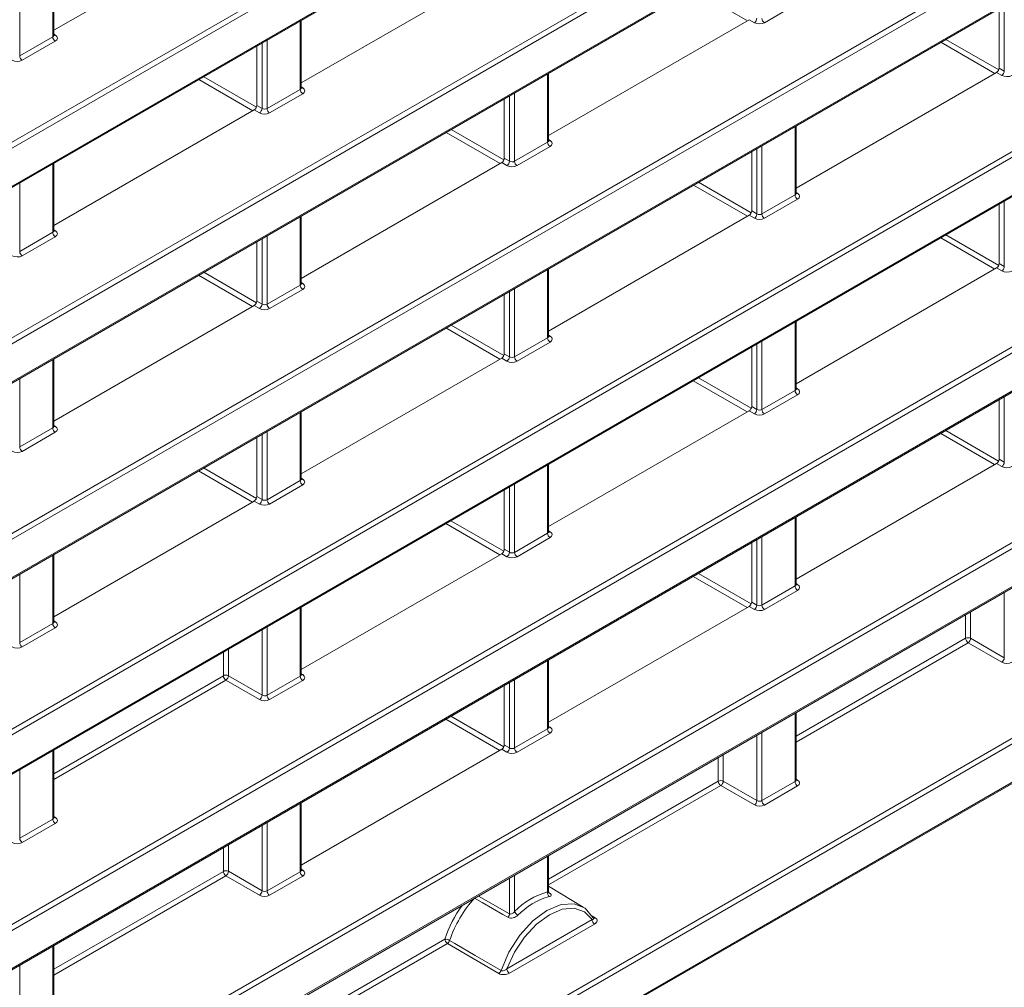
# Model space of a CAD drawing. Header units: millimetres. Extents: x 0 to 1118, y 0 to 864.
# Tile 228 of 256: x 672 to 685, y 112 to 125. Entities that reach past the tile are written whole.
import ezdxf

# ---------------------------------------------------------------- set-up
doc = ezdxf.new("R2010")
doc.units = ezdxf.units.MM

msp = doc.modelspace()

# ---------------------------------------------------------------- linework, layer by layer
at = {"color": 9, "linetype": 'Continuous', "lineweight": 0}
for p, q in [((614.7533, 91.0435), (713.4837, 148.0394)), ((713.5185, 147.9785), (614.788, 90.9826)), ((614.788, 90.4505), (713.5185, 147.4463)), ((614.7533, 88.3194), (713.4837, 145.3153)), ((713.5185, 145.2544), (614.788, 88.2586)), ((614.788, 87.7264), (713.5185, 144.7223)), ((614.7533, 85.5954), (713.4837, 142.5912)), ((713.5185, 142.5304), (614.788, 85.5345)), ((614.788, 85.0023), (713.5185, 141.9982)), ((614.7533, 82.8713), (713.4837, 139.8672)), ((713.5185, 139.8063), (614.788, 82.8104)), ((614.788, 82.2782), (713.5185, 139.2741)), ((614.7533, 80.1472), (713.4837, 137.1431)), ((713.5185, 137.0822), (614.788, 80.0863)), ((614.788, 79.5542), (713.5185, 136.5501)), ((614.7533, 77.4231), (713.4837, 134.419)), ((713.5185, 134.3581), (614.788, 77.3623)), ((614.788, 76.8301), (713.5185, 133.826)), ((672.0292, 125.2497), (672.0292, 126.2023)), ((671.5684, 125.9362), (671.5684, 124.9836)), ((681.708, 125.4734), (680.9561, 125.9075)), ((682.4054, 125.7107), (681.9446, 125.4446)), ((685.2869, 124.7725), (685.2869, 125.6835)), ((675.4764, 124.5156), (675.4764, 125.4682)), ((681.8044, 125.4453), (681.7318, 125.4872)), ((672.0439, 125.2843), (672.0652, 125.2711)), ((671.5684, 124.9836), (672.0292, 125.2497)), ((672.064, 125.1888), (671.6031, 124.9228)), ((674.9455, 124.2506), (674.9455, 125.1617)), ((675.0155, 125.2022), (675.0155, 124.2496)), ((685.1541, 124.7388), (684.4022, 125.1728)), ((684.4729, 125.2137), (685.2087, 124.7889)), ((678.9235, 123.7815), (678.9235, 124.7341)), ((685.2515, 124.7112), (685.179, 124.7531)), ((685.2143, 124.8144), (685.2869, 124.7725)), ((674.8147, 124.2181), (674.0628, 124.6521)), ((674.1335, 124.693), (674.868, 124.2689)), ((675.0155, 124.2496), (675.4764, 124.5156)), ((675.5111, 124.4547), (675.0503, 124.1887)), ((675.491, 124.5502), (675.5123, 124.5371)), ((678.3926, 123.5165), (678.3926, 124.4276)), ((678.4627, 124.4681), (678.4627, 123.5155)), ((674.8729, 124.2925), (674.9455, 124.2506)), ((674.9101, 124.1894), (674.8375, 124.2313)), ((678.2608, 123.4834), (677.5089, 123.9175)), ((677.5796, 123.9583), (678.3148, 123.5339)), ((682.3707, 123.0475), (682.3707, 124.0001)), ((678.4627, 123.5155), (678.9235, 123.7815)), ((678.9382, 123.8162), (678.9595, 123.803)), ((678.9583, 123.7207), (678.4974, 123.4546)), ((681.8397, 122.7825), (681.8397, 123.6936)), ((681.9098, 123.734), (681.9098, 122.7814)), ((672.0292, 122.5256), (672.0292, 123.4782)), ((678.3572, 123.4553), (678.2847, 123.4972)), ((678.32, 123.5584), (678.3926, 123.5165)), ((671.5684, 123.2122), (671.5684, 122.2596)), ((681.0258, 123.2237), (681.7615, 122.799)), ((681.707, 122.7488), (680.9551, 123.1829)), ((682.3853, 123.0821), (682.4066, 123.0689)), ((681.9098, 122.7814), (682.3707, 123.0475)), ((682.4054, 122.9866), (681.9446, 122.7205)), ((685.2869, 122.0484), (685.2869, 122.9595)), ((681.7672, 122.8244), (681.8397, 122.7825)), ((675.4764, 121.7915), (675.4764, 122.7441)), ((681.8044, 122.7212), (681.7318, 122.7631)), ((671.5684, 122.2596), (672.0292, 122.5256)), ((672.0439, 122.5602), (672.0652, 122.5471)), ((672.064, 122.4647), (671.6031, 122.1987)), ((674.9455, 121.5265), (674.9455, 122.4376)), ((675.0155, 122.4781), (675.0155, 121.5255)), ((685.1531, 122.0142), (684.4013, 122.4482)), ((684.472, 122.489), (685.2083, 122.064)), ((674.1325, 121.9683), (674.8676, 121.5439)), ((678.9235, 121.0575), (678.9235, 122.0101)), ((685.2515, 121.9872), (685.179, 122.0291)), ((685.2143, 122.0903), (685.2869, 122.0484)), ((614.7533, 74.6991), (696.5996, 121.9479)), ((696.6343, 121.8871), (614.788, 74.6382)), ((674.8137, 121.4934), (674.0618, 121.9275)), ((675.491, 121.8262), (675.5123, 121.813)), ((675.0155, 121.5255), (675.4764, 121.7915)), ((675.5111, 121.7307), (675.0503, 121.4646)), ((678.3926, 120.7925), (678.3926, 121.7036)), ((678.4627, 121.744), (678.4627, 120.7914)), ((674.8729, 121.5684), (674.9455, 121.5265)), ((674.9101, 121.4653), (674.8375, 121.5072)), ((614.788, 74.106), (696.6343, 121.3549)), ((682.3707, 120.3234), (682.3707, 121.276)), ((678.2598, 120.7588), (677.5079, 121.1929)), ((677.5787, 121.2337), (678.3144, 120.809)), ((678.4627, 120.7914), (678.9235, 121.0575)), ((678.9382, 121.0921), (678.9595, 121.0789)), ((681.9098, 121.0099), (681.9098, 120.0574)), ((678.9583, 120.9966), (678.4974, 120.7306)), ((681.8397, 120.0584), (681.8397, 120.9695)), ((672.0292, 119.8015), (672.0292, 120.7541)), ((678.3572, 120.7312), (678.2847, 120.7731)), ((678.32, 120.8344), (678.3926, 120.7925)), ((671.5684, 120.4881), (671.5684, 119.5355)), ((681.706, 120.0242), (680.9541, 120.4582)), ((681.0248, 120.499), (681.7611, 120.074)), ((681.9098, 120.0574), (682.3707, 120.3234)), ((682.3853, 120.358), (682.4066, 120.3448)), ((682.4054, 120.2625), (681.9446, 119.9965)), ((685.2869, 119.3243), (685.2869, 120.2354)), ((681.8044, 119.9972), (681.7318, 120.0391)), ((681.7672, 120.1003), (681.8397, 120.0584)), ((675.4764, 119.0675), (675.4764, 120.0201)), ((671.5684, 119.5355), (672.0292, 119.8015)), ((672.0439, 119.8362), (672.0652, 119.823)), ((684.471, 119.7644), (685.2079, 119.339)), ((672.064, 119.7407), (671.6031, 119.4746)), ((674.9455, 118.8025), (674.9455, 119.7136)), ((675.0155, 119.754), (675.0155, 118.8014)), ((685.1522, 119.2895), (684.4003, 119.7236)), ((685.2143, 119.3662), (685.2869, 119.3243)), ((674.1315, 119.2437), (674.8672, 118.819)), ((678.9235, 118.3334), (678.9235, 119.286)), ((685.2515, 119.2631), (685.179, 119.305)), ((674.8127, 118.7688), (674.0608, 119.2029)), ((675.491, 119.1021), (675.5123, 119.0889)), ((675.0155, 118.8014), (675.4764, 119.0675)), ((675.5111, 119.0066), (675.0503, 118.7406)), ((678.3926, 118.0684), (678.3926, 118.9795)), ((678.4627, 119.0199), (678.4627, 118.0674)), ((674.8729, 118.8444), (674.9455, 118.8025)), ((674.9101, 118.7413), (674.8375, 118.7831)), ((682.3707, 117.5993), (682.3707, 118.5519)), ((678.2589, 118.0342), (677.507, 118.4682)), ((677.5777, 118.509), (678.314, 118.084)), ((678.4627, 118.0674), (678.9235, 118.3334)), ((678.9583, 118.2725), (678.4974, 118.0065)), ((678.9382, 118.368), (678.9595, 118.3548)), ((681.9098, 118.2859), (681.9098, 117.3333)), ((681.8397, 117.3343), (681.8397, 118.2454)), ((672.0292, 117.0775), (672.0292, 118.0301)), ((678.3572, 118.0072), (678.2847, 118.0491)), ((678.32, 118.1103), (678.3926, 118.0684)), ((671.5684, 117.764), (671.5684, 116.8114)), ((681.705, 117.2995), (680.9531, 117.7336)), ((681.0238, 117.7744), (681.7607, 117.349)), ((681.9098, 117.3333), (682.3707, 117.5993)), ((682.3853, 117.6339), (682.4066, 117.6208)), ((682.4054, 117.5384), (681.9446, 117.2724)), ((685.2869, 116.6003), (685.2869, 117.5113)), ((675.4764, 116.3434), (675.4764, 117.296)), ((681.8044, 117.2731), (681.7318, 117.315)), ((681.7672, 117.3762), (681.8397, 117.3343)), ((684.7479, 116.8706), (684.7479, 117.2002)), ((684.818, 117.2406), (684.818, 116.8709)), ((671.5684, 116.8114), (672.0292, 117.0775)), ((672.0439, 117.1121), (672.0652, 117.0989)), ((675.0155, 117.03), (675.0155, 116.0774)), ((672.064, 117.0166), (671.6031, 116.7506)), ((674.9455, 116.0784), (674.9455, 116.9895)), ((682.3853, 115.5067), (684.7479, 116.8706)), ((684.7826, 116.8097), (682.3853, 115.4258)), ((685.2515, 116.539), (684.7826, 116.8097)), ((684.818, 116.8709), (685.2869, 116.6003)), ((674.4065, 116.3487), (674.4065, 116.6783)), ((674.4766, 116.7188), (674.4766, 116.3491)), ((678.9235, 115.6093), (678.9235, 116.5619)), ((672.0439, 114.9849), (674.4065, 116.3487)), ((674.4766, 116.3491), (674.9455, 116.0784)), ((675.0155, 116.0774), (675.4764, 116.3434)), ((675.491, 116.378), (675.5123, 116.3648)), ((674.4412, 116.2879), (672.0439, 114.9039)), ((674.9101, 116.0172), (674.4412, 116.2879)), ((675.5111, 116.2825), (675.0503, 116.0165)), ((678.3926, 115.3443), (678.3926, 116.2554)), ((678.4627, 116.2959), (678.4627, 115.3433)), ((677.5767, 115.7844), (678.3136, 115.359)), ((682.3707, 114.8752), (682.3707, 115.8278)), ((678.2579, 115.3095), (677.506, 115.7436)), ((678.4627, 115.3433), (678.9235, 115.6093)), ((678.9583, 115.5484), (678.4974, 115.2824)), ((678.9382, 115.644), (678.9595, 115.6308)), ((681.8397, 114.6103), (681.8397, 115.5213)), ((681.9098, 115.5618), (681.9098, 114.6092)), ((678.32, 115.3862), (678.3926, 115.3443)), ((672.0292, 114.3534), (672.0292, 115.306)), ((678.3572, 115.2831), (678.2847, 115.325)), ((681.3708, 115.2507), (681.3708, 114.8809)), ((681.3008, 114.8806), (681.3008, 115.2102)), ((671.5684, 115.04), (671.5684, 114.0874)), ((678.9382, 113.5167), (681.3008, 114.8806)), ((681.3708, 114.8809), (681.8397, 114.6103)), ((681.9098, 114.6092), (682.3707, 114.8752)), ((682.3853, 114.9099), (682.4066, 114.8967)), ((681.3355, 114.8197), (678.9382, 113.4358)), ((681.8044, 114.549), (681.3355, 114.8197)), ((682.4054, 114.8144), (681.9446, 114.5483)), ((675.4764, 113.6193), (675.4764, 114.5719)), ((671.5684, 114.0874), (672.0292, 114.3534)), ((672.064, 114.2925), (671.6031, 114.0265)), ((672.0439, 114.388), (672.0652, 114.3749)), ((675.0155, 114.3059), (675.0155, 113.3533)), ((674.9455, 113.3543), (674.9455, 114.2654)), ((674.4065, 113.6247), (674.4065, 113.9543)), ((674.4766, 113.9947), (674.4766, 113.625)), ((678.9235, 113.3376), (678.9235, 113.8378)), ((672.0439, 112.2608), (674.4065, 113.6247)), ((674.4766, 113.625), (674.9455, 113.3543)), ((675.0155, 113.3533), (675.4764, 113.6193)), ((675.491, 113.654), (675.5123, 113.6408)), ((674.4412, 113.5638), (672.0439, 112.1799)), ((674.9101, 113.2931), (674.4412, 113.5638)), ((675.5111, 113.5585), (675.0503, 113.2924)), ((678.3926, 113.0337), (678.3926, 113.5313)), ((678.4627, 113.5718), (678.4627, 113.0649)), ((678.94, 113.3279), (678.9457, 113.3244)), ((677.9589, 113.281), (678.3926, 113.0337)), ((678.3562, 112.267), (679.5427, 112.9519)), ((679.5308, 113.0118), (679.5864, 112.9779)), ((679.5774, 112.8911), (678.391, 112.2061)), ((675.491, 111.5267), (677.4921, 112.6819)), ((672.0292, 111.6293), (672.0292, 112.5819)), ((677.5268, 112.621), (675.491, 111.4458)), ((678.243, 112.2023), (677.5268, 112.621)), ((671.5684, 112.3159), (671.5684, 111.3633))]:
    msp.add_line(p, q, dxfattribs=at)
at = {"color": 7, "linetype": 'Continuous', "lineweight": 15}
for p, q in [((614.7776, 90.4276), (713.5081, 147.4234)), ((614.7776, 87.7035), (713.5081, 144.6994)), ((614.7776, 84.9794), (713.5081, 141.9753)), ((614.7776, 82.2554), (713.5081, 139.2512)), ((614.7776, 79.5313), (713.5081, 136.5272)), ((614.7776, 76.8072), (713.5081, 133.8031)), ((672.0439, 125.3426), (674.8375, 126.9554)), ((672.0439, 125.2705), (672.0439, 126.2107)), ((675.491, 124.6085), (678.2847, 126.2213)), ((685.2143, 125.6417), (685.2143, 124.8144)), ((675.491, 124.5364), (675.491, 125.4767)), ((678.9382, 123.8745), (681.7318, 125.4872)), ((674.8729, 125.1198), (674.8729, 124.2925)), ((678.9382, 123.8024), (678.9382, 124.7426)), ((682.3853, 123.1404), (685.179, 124.7531)), ((678.32, 124.3857), (678.32, 123.5584)), ((672.0439, 122.6186), (674.8375, 124.2313)), ((682.3853, 123.0683), (682.3853, 124.0085)), ((681.7672, 123.6517), (681.7672, 122.8244)), ((672.0439, 122.5464), (672.0439, 123.4867)), ((675.491, 121.8845), (678.2847, 123.4972)), ((685.2143, 122.9176), (685.2143, 122.0903)), ((675.491, 121.8124), (675.491, 122.7526)), ((678.9382, 121.1504), (681.7318, 122.7631)), ((674.8729, 122.3957), (674.8729, 121.5684)), ((678.9382, 121.0783), (678.9382, 122.0185)), ((682.3853, 120.4163), (685.179, 122.0291)), ((678.32, 121.6617), (678.32, 120.8344)), ((672.0439, 119.8945), (674.8375, 121.5072)), ((614.7776, 74.0831), (696.624, 121.332)), ((682.3853, 120.3442), (682.3853, 121.2844)), ((681.7672, 120.9276), (681.7672, 120.1003)), ((672.0439, 119.8224), (672.0439, 120.7626)), ((675.491, 119.1604), (678.2847, 120.7731)), ((685.2143, 120.1935), (685.2143, 119.3662)), ((678.9382, 118.4263), (681.7318, 120.0391)), ((675.491, 119.0883), (675.491, 120.0285)), ((674.8729, 119.6717), (674.8729, 118.8444)), ((678.9382, 118.3542), (678.9382, 119.2944)), ((682.3853, 117.6923), (685.179, 119.305)), ((678.32, 118.9376), (678.32, 118.1103)), ((672.0439, 117.1704), (674.8375, 118.7831)), ((682.3853, 117.6201), (682.3853, 118.5604)), ((681.7672, 118.2035), (681.7672, 117.3762)), ((672.0439, 117.0983), (672.0439, 118.0385)), ((675.491, 116.4363), (678.2847, 118.0491)), ((675.491, 116.3642), (675.491, 117.3044)), ((678.9382, 115.7023), (681.7318, 117.315)), ((678.9382, 115.6302), (678.9382, 116.5704)), ((678.32, 116.2135), (678.32, 115.3862)), ((682.3853, 114.8961), (682.3853, 115.8363)), ((672.0439, 114.3742), (672.0439, 115.3145)), ((675.491, 113.7123), (678.2847, 115.325)), ((675.491, 113.6402), (675.491, 114.5804)), ((678.9382, 113.3384), (678.9382, 113.8463)), ((679.4212, 113.1272), (678.9382, 113.42)), ((679.565, 112.9727), (679.5646, 112.9734)), ((672.0439, 111.6502), (672.0439, 112.5904))]:
    msp.add_line(p, q, dxfattribs=at)
at = {"color": 9, "linetype": 'Continuous', "lineweight": 0, "flags": 128}
for points in [[(678.3719, 112.9846), (678.3, 113.0257), (678.0124, 113.1899), (677.9062, 113.2506)], [(679.5427, 112.9519), (679.4367, 113.0603), (679.2953, 113.1095), (679.1289, 113.0959), (678.9494, 113.0204), (678.77, 112.8887), (678.6035, 112.7101), (678.4622, 112.4978), (678.3562, 112.267)], [(677.5586, 112.6624), (677.6301, 112.6206), (677.9161, 112.4537), (678.2749, 112.2441)]]:
    msp.add_lwpolyline(points, dxfattribs=at)
at = {"color": 7, "linetype": 'Continuous', "lineweight": 15, "flags": 128}
msp.add_lwpolyline([(678.2749, 112.2441), (678.3845, 112.4994), (678.5361, 112.7359), (678.7176, 112.9352), (678.9147, 113.0813), (679.1118, 113.1628), (679.2933, 113.1731), (679.4449, 113.1115), (679.5545, 112.9828)], dxfattribs=at)
at = {"color": 9, "linetype": 'Continuous', "lineweight": 0}
for centre, radius, start, end in [((681.7606, 125.5114), 0.0793, 303.52223, 356.47777), ((681.9868, 125.5091), 0.077, 182.65231, 236.77029), ((672.0499, 125.2943), 0.0278, 257.73313, 303.54348), ((672.1062, 125.2533), 0.077, 182.65231, 236.77029), ((671.6453, 124.9872), 0.077, 182.65231, 236.77029), ((685.2078, 124.7773), 0.0793, 303.52223, 356.47777), ((675.5533, 124.5192), 0.077, 182.65231, 236.77029), ((675.497, 124.5602), 0.0278, 257.73313, 303.54348), ((674.8663, 124.2555), 0.0793, 303.52223, 356.47777), ((675.0925, 124.2531), 0.077, 182.65231, 236.77029), ((679.0005, 123.7851), 0.077, 182.65231, 236.77029), ((678.9441, 123.8261), 0.0278, 257.73313, 303.54348), ((678.3135, 123.5214), 0.0793, 303.52223, 356.47777), ((678.5396, 123.5191), 0.077, 182.65231, 236.77029), ((682.3913, 123.0921), 0.0278, 257.73313, 303.54348), ((682.4476, 123.051), 0.077, 182.65231, 236.77029), ((681.7606, 122.7873), 0.0793, 303.52223, 356.47777), ((681.9868, 122.785), 0.077, 182.65231, 236.77029), ((672.1062, 122.5292), 0.077, 182.65231, 236.77029), ((672.0499, 122.5702), 0.0278, 257.73313, 303.54348), ((671.6453, 122.2631), 0.077, 182.65231, 236.77029), ((685.2078, 122.0533), 0.0793, 303.52223, 356.47777), ((675.5533, 121.7951), 0.077, 182.65231, 236.77029), ((675.497, 121.8361), 0.0278, 257.73313, 303.54348), ((674.8663, 121.5314), 0.0793, 303.52223, 356.47777), ((675.0925, 121.5291), 0.077, 182.65231, 236.77029), ((679.0005, 121.061), 0.077, 182.65231, 236.77029), ((678.9441, 121.1021), 0.0278, 257.73313, 303.54348), ((678.3135, 120.7973), 0.0793, 303.52223, 356.47777), ((678.5396, 120.795), 0.077, 182.65231, 236.77029), ((682.4476, 120.327), 0.077, 182.65231, 236.77029), ((682.3913, 120.368), 0.0278, 257.89725, 303.52688), ((681.7606, 120.0633), 0.0793, 303.52223, 356.47777), ((681.9868, 120.0609), 0.077, 182.65231, 236.77029), ((672.1062, 119.8051), 0.077, 182.65231, 236.77029), ((672.0499, 119.8461), 0.0278, 257.73313, 303.54348), ((671.6453, 119.5391), 0.077, 182.65231, 236.77029), ((685.2078, 119.3292), 0.0793, 303.52223, 356.47777), ((675.497, 119.1121), 0.0278, 257.73313, 303.54348), ((675.5533, 119.071), 0.077, 182.65231, 236.77029), ((674.8663, 118.8073), 0.0793, 303.52223, 356.47777), ((675.0925, 118.805), 0.077, 182.65231, 236.77029), ((679.0005, 118.337), 0.077, 182.65231, 236.77029), ((678.9441, 118.378), 0.0278, 257.89725, 303.52688), ((678.3135, 118.0733), 0.0793, 303.52223, 356.47777), ((678.5396, 118.0709), 0.077, 182.65231, 236.77029), ((682.4476, 117.6029), 0.077, 182.65231, 236.77029), ((682.3913, 117.6439), 0.0278, 257.89725, 303.52688), ((681.7606, 117.3392), 0.0793, 303.52223, 356.47777), ((681.9868, 117.3368), 0.077, 182.65231, 236.77029), ((672.1062, 117.081), 0.077, 182.65231, 236.77029), ((672.0499, 117.1221), 0.0278, 257.73313, 303.54348), ((671.6453, 116.815), 0.077, 182.65231, 236.77029), ((684.7833, 116.8021), 0.077, 63.23378, 117.34352), ((684.8249, 116.8742), 0.077, 182.65231, 236.77029), ((684.7389, 116.8758), 0.0793, 303.52223, 356.47777), ((685.2078, 116.6051), 0.0793, 303.52223, 356.47777), ((674.4419, 116.2803), 0.077, 63.23378, 117.34352), ((674.4834, 116.3523), 0.077, 182.65231, 236.77029), ((674.3974, 116.354), 0.0793, 303.52223, 356.47777), ((675.5533, 116.347), 0.077, 182.65231, 236.77029), ((675.497, 116.388), 0.0278, 257.73313, 303.54348), ((674.8663, 116.0833), 0.0793, 303.52223, 356.47777), ((675.0925, 116.0809), 0.077, 182.65231, 236.77029), ((679.0005, 115.6129), 0.077, 182.65231, 236.77029), ((678.9441, 115.6539), 0.0278, 257.89725, 303.52688), ((678.3135, 115.3492), 0.0793, 303.52223, 356.47777), ((678.5396, 115.3468), 0.077, 182.65231, 236.77029), ((681.3361, 114.8122), 0.077, 63.23378, 117.34352), ((681.3777, 114.8842), 0.077, 182.65231, 236.77029), ((681.2917, 114.8858), 0.0793, 303.52223, 356.47777), ((682.4476, 114.8788), 0.077, 182.65231, 236.77029), ((682.3913, 114.9198), 0.0278, 257.73313, 303.54348), ((681.7606, 114.6151), 0.0793, 303.52223, 356.47777), ((681.9868, 114.6128), 0.077, 182.65231, 236.77029), ((672.1062, 114.357), 0.077, 182.65231, 236.77029), ((672.0499, 114.398), 0.0278, 257.73313, 303.54348), ((671.6453, 114.0909), 0.077, 182.65231, 236.77029), ((674.4419, 113.5562), 0.077, 63.23378, 117.34352), ((674.4834, 113.6282), 0.077, 182.65231, 236.77029), ((674.3974, 113.6299), 0.0793, 303.52223, 356.47777), ((675.5533, 113.6229), 0.077, 182.65231, 236.77029), ((675.497, 113.664), 0.0278, 257.89725, 303.52688), ((674.8663, 113.3592), 0.0793, 303.52223, 356.47777), ((675.0925, 113.3569), 0.077, 182.65231, 236.77029), ((678.984, 113.323), 0.0622, 166.48888, 234.36174), ((678.5684, 113.1118), 0.1156, 203.9242, 238.96735), ((678.3129, 113.0384), 0.0799, 317.66104, 356.63093), ((679.6196, 112.9555), 0.077, 182.65231, 236.77029), ((679.571, 113.0011), 0.0279, 258.82261, 303.63696), ((677.5691, 112.6855), 0.077, 182.65231, 236.77029), ((677.4835, 112.5294), 0.1528, 60.52319, 86.75445), ((677.4831, 112.6876), 0.0796, 303.31524, 341.5542), ((678.1992, 112.2689), 0.0797, 303.33802, 341.88679), ((678.4332, 112.2706), 0.077, 182.65231, 236.77029)]:
    msp.add_arc(centre, radius, start, end, dxfattribs=at)
at = {"color": 7, "linetype": 'Continuous', "lineweight": 15}
for centre, radius, start, end in [((679.1842, 112.3713), 1.0008, 105.09552, 136.1276), ((679.19, 112.105), 1.7239, 138.27973, 161.13557), ((679.1961, 112.352), 0.9534, 105.09552, 136.1276), ((679.2079, 112.0951), 1.8133, 144.39103, 161.11917)]:
    msp.add_arc(centre, radius, start, end, dxfattribs=at)
at = {"color": 9, "linetype": 'Continuous', "lineweight": 0}
for centre, major_axis, ratio, start_param, end_param in [((681.8739, 125.4869), (0.1, -0.0015), 0.5872749, 3.9534793, 5.5068223), ((671.9939, 125.2715), (0.05, -0.0016), 0.5970671, 5.5164932, 6.3018914), ((671.9933, 125.2311), (0.1, -0.0015), 0.5872749, 5.5068223, 7.0601653), ((671.5324, 124.965), (0.1, -0.0015), 0.5872749, 3.9534793, 5.5068223), ((685.321, 124.7528), (0.1, -0.0015), 0.5872749, 3.9534793, 5.5068223), ((675.441, 124.5374), (0.05, -0.0016), 0.5970671, 5.5164932, 6.3018914), ((675.4404, 124.497), (0.1, -0.0015), 0.5872749, 5.5068223, 7.0601653), ((674.9796, 124.2309), (0.1, -0.0015), 0.5872749, 3.9534793, 5.5068223), ((674.9802, 124.2714), (0.05, -0.0016), 0.5970671, 3.9631502, 5.5164932), ((678.8882, 123.8034), (0.05, -0.0016), 0.5970671, 5.5164932, 6.3018914), ((678.8876, 123.7629), (0.1, -0.0015), 0.5872749, 5.5068223, 7.0601653), ((678.4273, 123.5373), (0.05, -0.0016), 0.5970671, 3.9631502, 5.5164932), ((678.4267, 123.4969), (0.1, -0.0015), 0.5872749, 3.9534793, 5.5068223), ((682.3353, 123.0693), (0.05, -0.0016), 0.5970671, 5.5164932, 6.3018914), ((682.3347, 123.0288), (0.1, -0.0015), 0.5872749, 5.5068223, 7.0601653), ((681.8745, 122.8033), (0.05, -0.0016), 0.5970671, 3.9631502, 5.5164932), ((681.8739, 122.7628), (0.1, -0.0015), 0.5872749, 3.9534793, 5.5068223), ((671.9939, 122.5475), (0.05, -0.0016), 0.5970671, 5.5164932, 6.3018914), ((671.9933, 122.507), (0.1, -0.0015), 0.5872749, 5.5068223, 7.0601653), ((671.5324, 122.2409), (0.1, -0.0015), 0.5872749, 3.9534793, 5.5068223), ((685.321, 122.0287), (0.1, -0.0015), 0.5872749, 3.9534793, 5.5068223), ((675.441, 121.8134), (0.05, -0.0016), 0.5970671, 5.5164932, 6.3018914), ((675.4404, 121.7729), (0.1, -0.0015), 0.5872749, 5.5068223, 7.0601653), ((674.9796, 121.5069), (0.1, -0.0015), 0.5872749, 3.9534793, 5.5068223), ((674.9802, 121.5473), (0.05, -0.0016), 0.5970671, 3.9631502, 5.5164932), ((678.8882, 121.0793), (0.05, -0.0016), 0.5970671, 5.5164932, 6.3018914), ((678.8876, 121.0388), (0.1, -0.0015), 0.5872749, 5.5068223, 7.0601653), ((678.4267, 120.7728), (0.1, -0.0015), 0.5872749, 3.9534793, 5.5068223), ((678.4273, 120.8133), (0.05, -0.0016), 0.5970671, 3.9631502, 5.5164932), ((682.3353, 120.3452), (0.05, -0.0016), 0.5970671, 5.5164932, 6.3018914), ((682.3347, 120.3048), (0.1, -0.0015), 0.5872749, 5.5068223, 7.0601653), ((681.8745, 120.0792), (0.05, -0.0016), 0.5970671, 3.9631502, 5.5164932), ((681.8739, 120.0387), (0.1, -0.0015), 0.5872749, 3.9534793, 5.5068223), ((671.9939, 119.8234), (0.05, -0.0016), 0.5970671, 5.5164932, 6.3018914), ((671.9933, 119.7829), (0.1, -0.0015), 0.5872749, 5.5068223, 7.0601653), ((671.5324, 119.5169), (0.1, -0.0015), 0.5872749, 3.9534793, 5.5068223), ((685.321, 119.3046), (0.1, -0.0015), 0.5872749, 3.9534793, 5.5068223), ((675.441, 119.0893), (0.05, -0.0016), 0.5970671, 5.5164932, 6.3018914), ((675.4404, 119.0488), (0.1, -0.0015), 0.5872749, 5.5068223, 7.0601653), ((674.9802, 118.8233), (0.05, -0.0016), 0.5970671, 3.9631502, 5.5164932), ((674.9796, 118.7828), (0.1, -0.0015), 0.5872749, 3.9534793, 5.5068223), ((678.8882, 118.3552), (0.05, -0.0016), 0.5970671, 5.5164932, 6.3018914), ((678.8876, 118.3148), (0.1, -0.0015), 0.5872749, 5.5068223, 7.0601653), ((678.4267, 118.0487), (0.1, -0.0015), 0.5872749, 3.9534793, 5.5068223), ((678.4273, 118.0892), (0.05, -0.0016), 0.5970671, 3.9631502, 5.5164932), ((682.3353, 117.6212), (0.05, -0.0016), 0.5970671, 5.5164932, 6.3018914), ((682.3347, 117.5807), (0.1, -0.0015), 0.5872749, 5.5068223, 7.0601653), ((681.8745, 117.3551), (0.05, -0.0016), 0.5970671, 3.9631502, 5.5164932), ((681.8739, 117.3147), (0.1, -0.0015), 0.5872749, 3.9534793, 5.5068223), ((671.9939, 117.0993), (0.05, -0.0016), 0.5970671, 5.5164932, 6.3018914), ((671.9933, 117.0588), (0.1, -0.0015), 0.5872749, 5.5068223, 7.0601653), ((671.5324, 116.7928), (0.1, -0.0015), 0.5872749, 3.9534793, 5.5068223), ((685.321, 116.5806), (0.1, -0.0015), 0.5872749, 3.9534793, 5.5068223), ((675.441, 116.3652), (0.05, -0.0016), 0.5970671, 5.5164932, 6.3018914), ((675.4404, 116.3248), (0.1, -0.0015), 0.5872749, 5.5068223, 7.0601653), ((674.9802, 116.0992), (0.05, -0.0016), 0.5970671, 3.9631502, 5.5164932), ((674.9796, 116.0587), (0.1, -0.0015), 0.5872749, 3.9534793, 5.5068223), ((678.8882, 115.6312), (0.05, -0.0016), 0.5970671, 5.5164932, 6.3018914), ((678.8876, 115.5907), (0.1, -0.0015), 0.5872749, 5.5068223, 7.0601653), ((678.4267, 115.3247), (0.1, -0.0015), 0.5872749, 3.9534793, 5.5068223), ((678.4273, 115.3651), (0.05, -0.0016), 0.5970671, 3.9631502, 5.5164932), ((682.3353, 114.8971), (0.05, -0.0016), 0.5970671, 5.5164932, 6.3018914), ((682.3347, 114.8566), (0.1, -0.0015), 0.5872749, 5.5068223, 7.0601653), ((681.8745, 114.631), (0.05, -0.0016), 0.5970671, 3.9631502, 5.5164932), ((681.8739, 114.5906), (0.1, -0.0015), 0.5872749, 3.9534793, 5.5068223), ((671.9939, 114.3752), (0.05, -0.0016), 0.5970671, 5.5164932, 6.3018914), ((671.9933, 114.3348), (0.1, -0.0015), 0.5872749, 5.5068223, 7.0601653), ((671.5324, 114.0687), (0.1, -0.0015), 0.5872749, 3.9534793, 5.5068223), ((675.441, 113.6412), (0.05, -0.0016), 0.5970671, 5.5164932, 6.3018914), ((675.4404, 113.6007), (0.1, -0.0015), 0.5872749, 5.5068223, 7.0601653), ((674.9802, 113.3751), (0.05, -0.0016), 0.5970671, 3.9631502, 5.5164932), ((674.9796, 113.3347), (0.1, -0.0015), 0.5872749, 3.9534793, 5.5068223)]:
    msp.add_ellipse(centre, major_axis=major_axis, ratio=ratio, start_param=start_param, end_param=end_param, dxfattribs=at)
at = {"color": 7, "linetype": 'Continuous', "lineweight": 15}
for centre in [(685.179, 124.794), (674.8375, 124.2721), (678.2847, 123.538), (681.7318, 122.804), (685.179, 122.0699), (674.8375, 121.548), (678.2847, 120.814), (681.7318, 120.0799), (685.179, 119.3458), (674.8375, 118.824), (678.2847, 118.0899), (681.7318, 117.3558), (678.2847, 115.3658)]:
    msp.add_ellipse(centre, major_axis=(0.025, 0.0433), ratio=0.5775574, start_param=3.9270618, end_param=5.4975535, dxfattribs=at)
for points, knots in [([(672.0449, 125.265), (672.045, 125.2648), (672.0454, 125.2643), (672.0435, 125.2688), (672.0439, 125.2704), (672.0439, 125.2704)], [0, 0, 0, 0, 0.2511576, 0.9710684, 1, 1, 1, 1]), ([(675.492, 124.5309), (675.4921, 124.5308), (675.4925, 124.5302), (675.4907, 124.5347), (675.4911, 124.5363), (675.4911, 124.5363)], [0, 0, 0, 0, 0.2511576, 0.9710684, 1, 1, 1, 1]), ([(678.9392, 123.7968), (678.9393, 123.7967), (678.9397, 123.7961), (678.9378, 123.8007), (678.9382, 123.8022), (678.9382, 123.8023)], [0, 0, 0, 0, 0.2511576, 0.9710684, 1, 1, 1, 1]), ([(682.3863, 123.0628), (682.3864, 123.0626), (682.3868, 123.062), (682.385, 123.0666), (682.3854, 123.0681), (682.3854, 123.0682)], [0, 0, 0, 0, 0.2511576, 0.9710684, 1, 1, 1, 1]), ([(672.0449, 122.5409), (672.045, 122.5408), (672.0454, 122.5402), (672.0435, 122.5447), (672.0439, 122.5463), (672.0439, 122.5463)], [0, 0, 0, 0, 0.2511576, 0.9710684, 1, 1, 1, 1]), ([(675.492, 121.8068), (675.4921, 121.8067), (675.4925, 121.8061), (675.4907, 121.8107), (675.4911, 121.8122), (675.4911, 121.8123)], [0, 0, 0, 0, 0.2511576, 0.9710684, 1, 1, 1, 1]), ([(678.9392, 121.0728), (678.9393, 121.0726), (678.9397, 121.072), (678.9378, 121.0766), (678.9382, 121.0781), (678.9382, 121.0782)], [0, 0, 0, 0, 0.2511576, 0.9710684, 1, 1, 1, 1]), ([(682.3863, 120.3387), (682.3864, 120.3385), (682.3868, 120.338), (682.385, 120.3425), (682.3853, 120.3441), (682.3854, 120.3441)], [0, 0, 0, 0, 0.2514471, 0.9721876, 1, 1, 1, 1]), ([(672.0449, 119.8169), (672.045, 119.8167), (672.0454, 119.8161), (672.0435, 119.8207), (672.0439, 119.8222), (672.0439, 119.8223)], [0, 0, 0, 0, 0.2511576, 0.9710684, 1, 1, 1, 1]), ([(675.492, 119.0828), (675.4921, 119.0826), (675.4925, 119.0821), (675.4907, 119.0866), (675.4911, 119.0881), (675.4911, 119.0882)], [0, 0, 0, 0, 0.2511576, 0.9710684, 1, 1, 1, 1]), ([(678.9392, 118.3487), (678.9393, 118.3486), (678.9397, 118.348), (678.9378, 118.3525), (678.9382, 118.3541), (678.9382, 118.3541)], [0, 0, 0, 0, 0.2514471, 0.9721876, 1, 1, 1, 1]), ([(682.3863, 117.6146), (682.3864, 117.6145), (682.3868, 117.6139), (682.385, 117.6184), (682.3853, 117.62), (682.3854, 117.62)], [0, 0, 0, 0, 0.2514471, 0.9721876, 1, 1, 1, 1]), ([(672.0449, 117.0928), (672.045, 117.0926), (672.0454, 117.0921), (672.0435, 117.0966), (672.0439, 117.0981), (672.0439, 117.0982)], [0, 0, 0, 0, 0.2511576, 0.9710684, 1, 1, 1, 1]), ([(675.492, 116.3587), (675.4921, 116.3586), (675.4925, 116.358), (675.4907, 116.3625), (675.4911, 116.3641), (675.4911, 116.3641)], [0, 0, 0, 0, 0.2514471, 0.9721876, 1, 1, 1, 1]), ([(678.9392, 115.6246), (678.9393, 115.6245), (678.9397, 115.6239), (678.9378, 115.6284), (678.9382, 115.63), (678.9382, 115.63)], [0, 0, 0, 0, 0.2514471, 0.9721876, 1, 1, 1, 1]), ([(682.3863, 114.8906), (682.3864, 114.8904), (682.3868, 114.8898), (682.385, 114.8944), (682.3854, 114.8959), (682.3854, 114.896)], [0, 0, 0, 0, 0.2511576, 0.9710684, 1, 1, 1, 1]), ([(672.0449, 114.3687), (672.045, 114.3686), (672.0454, 114.368), (672.0435, 114.3725), (672.0439, 114.3741), (672.0439, 114.3741)], [0, 0, 0, 0, 0.2514471, 0.9721876, 1, 1, 1, 1]), ([(675.492, 113.6346), (675.4921, 113.6345), (675.4925, 113.6339), (675.4907, 113.6385), (675.4911, 113.64), (675.4911, 113.6401)], [0, 0, 0, 0, 0.2514471, 0.9721876, 1, 1, 1, 1]), ([(678.9435, 113.32), (678.9436, 113.32), (678.9441, 113.3195), (678.942, 113.3219), (678.9385, 113.3288), (678.9388, 113.3356), (678.9389, 113.3385)], [0, 0, 0, 0, 0.0257967, 0.3298738, 0.7216294, 1, 1, 1, 1]), ([(679.5641, 112.9731), (679.5639, 112.974), (679.5635, 112.9751), (679.5606, 112.9784), (679.5573, 112.9808), (679.5545, 112.9828)], [0, 0, 0, 0, 0.2689721, 0.3698619, 1, 1, 1, 1])]:
    msp.add_open_spline(points, degree=3, knots=knots, dxfattribs=at)
at = {"color": 9, "linetype": 'Continuous', "lineweight": 0}
for points, knots in [([(678.9235, 113.3376), (678.9264, 113.3372), (678.9329, 113.3365), (678.9378, 113.3366), (678.9376, 113.338), (678.9376, 113.3384)], [0, 0, 0, 0, 0.3477723, 0.7789634, 1, 1, 1, 1]), ([(678.9478, 113.2725), (678.9655, 113.2763), (678.9751, 113.2836), (678.9743, 113.302), (678.9639, 113.3133), (678.9457, 113.3244)], [0, 0, 0, 0, 0.5, 0.5, 1, 1, 1, 1]), ([(678.4627, 113.0649), (678.4541, 113.0532), (678.4429, 113.043), (678.4177, 113.0299), (678.4033, 113.0275), (678.3926, 113.0337)], [0, 0, 0, 0, 0.5, 0.5, 1, 1, 1, 1]), ([(678.3719, 112.9846), (678.3909, 112.9738), (678.4164, 112.9715), (678.4668, 112.9826), (678.4911, 112.9956), (678.5088, 113.0127)], [0, 0, 0, 0, 0.5, 0.5, 1, 1, 1, 1]), ([(679.5427, 112.9519), (679.5473, 112.9531), (679.5564, 112.9552), (679.5643, 112.9611), (679.5674, 112.9672), (679.565, 112.9716), (679.5641, 112.9731)], [0, 0, 0, 0, 0.3075971, 0.6012766, 0.85298, 1, 1, 1, 1]), ([(679.5774, 112.8911), (679.5969, 112.9023), (679.61, 112.9174), (679.6147, 112.9493), (679.6058, 112.9661), (679.5864, 112.9779)], [0, 0, 0, 0, 0.5, 0.5, 1, 1, 1, 1]), ([(678.3562, 112.267), (678.3457, 112.2569), (678.3329, 112.2482), (678.3108, 112.2407), (678.303, 112.2391), (678.2878, 112.2391), (678.2805, 112.2408), (678.2749, 112.2441)], [0, 0, 0, 0, 0.5, 0.5, 0.75, 0.75, 1, 1, 1, 1]), ([(678.243, 112.2023), (678.2628, 112.1907), (678.2909, 112.1852), (678.346, 112.1875), (678.3714, 112.1949), (678.391, 112.2061)], [0, 0, 0, 0, 0.5, 0.5, 1, 1, 1, 1])]:
    msp.add_open_spline(points, degree=3, knots=knots, dxfattribs=at)

doc.saveas('drawing.dxf')
